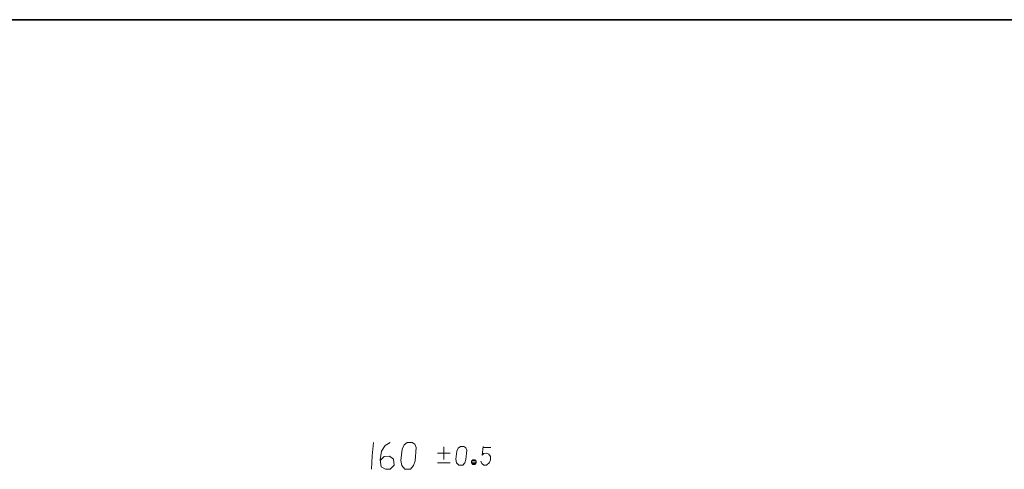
# Model space of a CAD drawing. Extents: x 1 to 297, y 1 to 210.
# Tile 97 of 171: x 93 to 196, y 162 to 210. Entities that reach past the tile are written whole.
import ezdxf

# ---------------------------------------------------------------- set-up
doc = ezdxf.new("R2010")
doc.units = 0

msp = doc.modelspace()

# ---------------------------------------------------------------- linework, layer by layer
at = {"color": 7, "lineweight": 35}
msp.add_line((296.69, 209.53), (0.62, 209.53), dxfattribs=at)
at = {"color": 7, "lineweight": 13}
for points in [[(129.84, 165.29), (129.73, 163.89), (129.63, 162.49)], [(131.59, 165.29), (131.06, 164.97), (130.68, 164.38), (130.54, 163.47), (130.64, 162.73), (131.1, 162.49), (131.59, 162.49), (132.01, 162.91), (131.94, 163.54), (131.52, 163.85), (130.96, 163.82), (130.57, 163.43)], [(137.2, 164.84), (137.2, 163.52)], [(141.07, 163.35), (141.17, 163.08), (141.39, 162.91), (141.68, 162.91), (141.98, 163.2), (142.08, 163.49), (142.08, 163.81), (141.93, 164.08), (141.66, 164.18), (141.39, 164.13), (141.22, 163.98), (141.32, 164.87)], [(136.54, 164.18), (137.86, 164.18)], [(141.32, 164.77), (142.13, 164.77)], [(136.54, 163.15), (137.86, 163.15)], [(140.58, 163.25), (140.09, 163.25)], [(140.14, 163.4), (140.53, 163.4)], [(140.14, 163.1), (140.53, 163.1)]]:
    msp.add_lwpolyline(points, dxfattribs=at)
for points in [[(133.72, 162.49), (134.04, 162.87), (134.21, 163.36), (134.32, 164.76), (134.18, 165.11), (133.9, 165.29), (133.37, 165.29), (133.06, 165.04), (132.85, 164.59), (132.71, 163.4), (132.81, 162.87), (133.13, 162.49)], [(139.19, 162.91), (139.41, 163.18), (139.53, 163.52), (139.6, 164.5), (139.5, 164.74), (139.31, 164.87), (138.94, 164.87), (138.72, 164.69), (138.57, 164.38), (138.48, 163.54), (138.55, 163.18), (138.77, 162.91)], [(140.24, 163), (140.44, 163), (140.58, 163.15), (140.58, 163.35), (140.44, 163.49), (140.24, 163.49), (140.09, 163.35), (140.09, 163.15)]]:
    msp.add_lwpolyline(points, close=True, dxfattribs=at)

doc.saveas('drawing.dxf')
